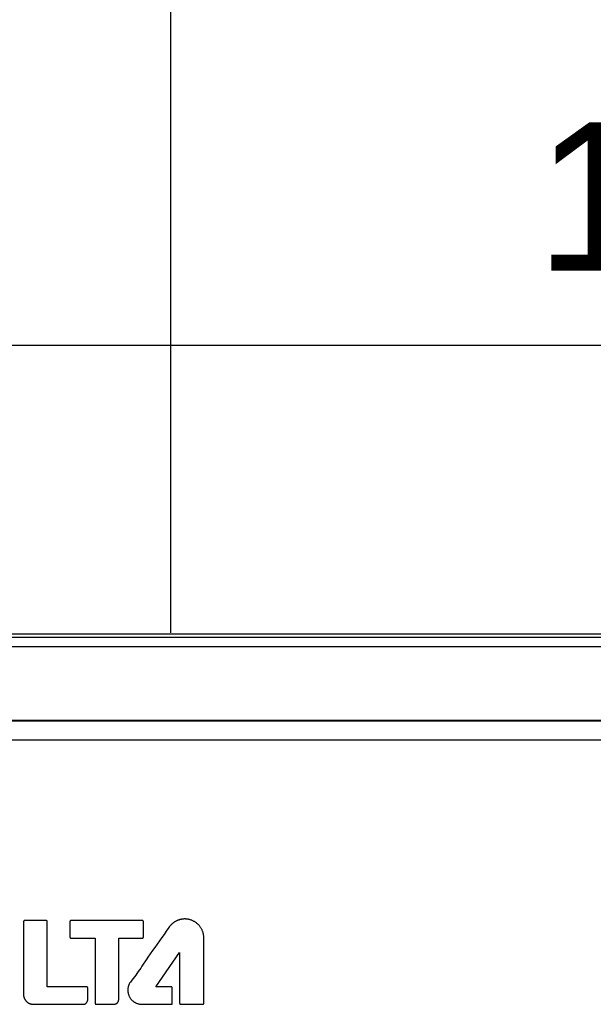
# Model space of a CAD drawing. Extents: x 0 to 841, y 0 to 594.
# Tile 11 of 102: x 142 to 173, y 356 to 410. Entities that reach past the tile are written whole.
import ezdxf

# ---------------------------------------------------------------- set-up
doc = ezdxf.new("R2010")
doc.units = 0
doc.header["$LTSCALE"] = 46.255
doc.header["$MEASUREMENT"] = 0
doc.header["$PDMODE"] = 3
doc.header["$PDSIZE"] = 0.3125
doc.layers.get('0').update_dxf_attribs({"linetype": 'CONTINUOUS'})
doc.layers.get('Defpoints').update_dxf_attribs({"linetype": 'CONTINUOUS'})
doc.layers.add('5_ALL_CURVES', color=7, linetype='CONTINUOUS')
doc.layers.add('7_ALL_FEATURES', color=7, linetype='CONTINUOUS')
doc.styles.add('TEXTSTYLE_2', font='arial.ttf')
doc.dimstyles.get("Standard").update_dxf_attribs({"dimtxt": 0.18, "dimasz": 0.18, "dimexe": 0.18, "dimexo": 0.0625, "dimgap": 0.09, "dimtad": 0, "dimtih": 1, "dimtoh": 1, "dimdec": 4, "dimzin": 0, "dimdsep": 46, "dimtxsty": 'Standard', "dimcen": 0.09, "dimadec": 0, "dimazin": 0, "dimtfac": 1, "dimtdec": 4, "dimtofl": 0, "dimtmove": 0, "dimatfit": 3, "dimfxl": 0, "dimtolj": 1, "dimtzin": 0, "dimarcsym": 0})

# ---------------------------------------------------------------- blocks, each defined once
blk = doc.blocks.new('*D8')
at = {"color": 0, "linetype": 'Continuous', "lineweight": -2}
for p, q in [((99.747, 371.715), (99.747, 392.122)), ((107.747, 391.942), (287.629, 391.942)), ((295.629, 371.714), (295.629, 392.122))]:
    blk.add_line(p, q, dxfattribs=at)
at = {"color": 0, "linetype": 'Continuous'}
for points in [[(107.747, 393.276), (107.747, 390.609), (99.747, 391.942)], [(287.629, 393.276), (287.629, 390.609), (295.629, 391.942)]]:
    blk.add_solid(points, dxfattribs=at)
at = {"layer": 'Defpoints', "color": 0, "linetype": 'Continuous'}
for p in [(295.629, 391.942), (99.747, 371.652), (295.629, 371.652)]:
    blk.add_point(p, dxfattribs=at)
at = {"color": 0, "linetype": 'Continuous', "insert": (195.765, 398.772), "char_height": 8, "attachment_point": 5, "style": 'TEXTSTYLE_2'}
blk.add_mtext('\\A1;196(7.72")', dxfattribs=at)

msp = doc.modelspace()

# ---------------------------------------------------------------- linework, layer by layer
at = {"color": 7, "linetype": 'Continuous'}
msp.add_line((150.14622, 376.4257), (150.14622, 441.74022), dxfattribs=at)
at = {"layer": '5_ALL_CURVES', "color": 7, "linetype": 'Continuous'}
for p, q in [((286.61895, 371.64217), (108.15565, 371.64217)), ((109.14035, 370.64217), (285.63425, 370.64217)), ((142.18255, 360.82857), (142.18255, 356.90937)), ((143.41285, 360.88317), (142.23735, 360.88317)), ((143.46745, 357.30297), (143.46755, 360.82837)), ((144.69535, 360.83197), (144.69535, 359.99357)), ((148.61725, 360.88197), (144.74995, 360.88657)), ((148.67175, 359.99797), (148.67175, 360.82757)), ((144.74995, 359.93877), (146.05365, 359.93877)), ((146.05365, 359.93877), (146.05395, 356.42967)), ((147.32875, 359.94317), (148.61725, 359.94347)), ((147.32875, 356.62377), (147.32875, 359.94317)), ((151.93245, 356.41917), (151.93245, 359.94317)), ((149.33675, 357.30257), (150.62375, 359.15377)), ((150.62375, 359.15377), (150.62425, 356.41917)), ((145.60235, 357.30297), (143.46745, 357.30297)), ((145.65685, 356.60877), (145.65655, 357.24827)), ((150.17355, 357.30257), (149.33675, 357.30257)), ((150.22805, 356.41917), (150.22805, 357.24797)), ((142.72475, 356.36467), (145.44305, 356.36467)), ((146.10885, 356.37497), (147.09515, 356.37497)), ((148.58565, 356.36467), (150.17355, 356.36467)), ((150.67905, 356.36467), (151.87775, 356.36467))]:
    msp.add_line(p, q, dxfattribs=at)
for points in [[(150.90385, 360.97177), (150.88181, 360.9715), (150.85971, 360.97072), (150.83757, 360.96942), (150.8154, 360.96761), (150.79322, 360.9653), (150.77103, 360.96249), (150.74886, 360.95918), (150.72672, 360.95538), (150.70462, 360.9511), (150.68258, 360.94634), (150.66061, 360.94111), (150.63873, 360.93541), (150.61696, 360.92924), (150.5953, 360.92262), (150.57377, 360.91554), (150.55239, 360.90801), (150.53117, 360.90005), (150.51013, 360.89164), (150.48928, 360.8828), (150.46863, 360.87354), (150.4482, 360.86386), (150.42801, 360.85375), (150.40807, 360.84324), (150.38839, 360.83232), (150.36899, 360.821), (150.34989, 360.80928), (150.33109, 360.79718), (150.31261, 360.78468), (150.29448, 360.77181), (150.2767, 360.75856), (150.25928, 360.74495), (150.24225, 360.73097)], [(151.93245, 359.94317), (151.93192, 359.9747), (151.93035, 360.00631), (151.92775, 360.03795), (151.92413, 360.06959), (151.9195, 360.10119), (151.91386, 360.13272), (151.90724, 360.16414), (151.89964, 360.19542), (151.89107, 360.22651), (151.88155, 360.25739), (151.87107, 360.28802), (151.85967, 360.31836), (151.84733, 360.34838), (151.83409, 360.37804), (151.81994, 360.40731), (151.80489, 360.43615), (151.78897, 360.46452), (151.77217, 360.4924), (151.75452, 360.51973), (151.73601, 360.5465), (151.71666, 360.57266), (151.69649, 360.59817), (151.6755, 360.62301), (151.6537, 360.64713), (151.63111, 360.6705), (151.60774, 360.69309), (151.58362, 360.71488), (151.55878, 360.73587), (151.53327, 360.75604), (151.50711, 360.77538), (151.48035, 360.79388), (151.45301, 360.81153), (151.42514, 360.82833), (151.39677, 360.84425), (151.36794, 360.85929), (151.33867, 360.87343), (151.30901, 360.88668), (151.279, 360.89901), (151.24866, 360.91041), (151.21803, 360.92088), (151.18716, 360.9304), (151.15607, 360.93897), (151.12479, 360.94657), (151.09338, 360.95319), (151.06185, 360.95882), (151.03026, 360.96345), (150.99862, 360.96707), (150.96698, 360.96967), (150.93538, 360.97124), (150.90385, 360.97177)], [(142.23735, 360.88317), (142.23591, 360.88314), (142.23447, 360.88305), (142.23302, 360.8829), (142.23158, 360.8827), (142.23013, 360.88245), (142.22868, 360.88214), (142.22723, 360.88178), (142.22578, 360.88137), (142.22433, 360.88091), (142.22289, 360.8804), (142.22146, 360.87985), (142.22003, 360.87925), (142.21861, 360.8786), (142.2172, 360.87791), (142.2158, 360.87718), (142.21441, 360.8764), (142.21304, 360.87559), (142.21168, 360.87474), (142.21033, 360.87385), (142.209, 360.87293), (142.20769, 360.87197), (142.2064, 360.87097), (142.20513, 360.86994), (142.20388, 360.86889), (142.20266, 360.8678), (142.20145, 360.86668), (142.20028, 360.86554), (142.19913, 360.86436), (142.198, 360.86317), (142.19691, 360.86195), (142.19585, 360.8607), (142.19481, 360.85944), (142.19381, 360.85815), (142.19285, 360.85684), (142.19192, 360.85552), (142.19102, 360.85418), (142.19017, 360.85283), (142.18935, 360.85146), (142.18857, 360.85007), (142.18783, 360.84868), (142.18714, 360.84727), (142.18649, 360.84586), (142.18589, 360.84443), (142.18533, 360.843), (142.18481, 360.84156), (142.18435, 360.84012), (142.18394, 360.83868), (142.18358, 360.83723), (142.18327, 360.83578), (142.18301, 360.83433), (142.18281, 360.83289), (142.18266, 360.83144), (142.18258, 360.83), (142.18255, 360.82857)], [(143.46755, 360.82837), (143.46752, 360.83005), (143.46743, 360.83173), (143.46729, 360.83342), (143.46708, 360.83511), (143.46683, 360.83679), (143.46652, 360.83847), (143.46615, 360.84014), (143.46573, 360.8418), (143.46526, 360.84345), (143.46474, 360.84509), (143.46416, 360.84672), (143.46354, 360.84833), (143.46286, 360.84993), (143.46214, 360.8515), (143.46137, 360.85306), (143.46055, 360.85459), (143.45968, 360.8561), (143.45877, 360.85758), (143.45781, 360.85903), (143.45681, 360.86046), (143.45576, 360.86185), (143.45467, 360.86321), (143.45354, 360.86453), (143.45236, 360.86582), (143.45115, 360.86707), (143.44991, 360.86826), (143.44863, 360.86941), (143.44731, 360.87053), (143.44596, 360.8716), (143.44458, 360.87262), (143.44317, 360.87361), (143.44173, 360.87455), (143.44027, 360.87545), (143.43877, 360.8763), (143.43726, 360.8771), (143.43572, 360.87786), (143.43416, 360.87857), (143.43258, 360.87923), (143.43099, 360.87985), (143.42938, 360.88041), (143.42776, 360.88092), (143.42612, 360.88139), (143.42448, 360.8818), (143.42283, 360.88216), (143.42117, 360.88246), (143.41951, 360.88271), (143.41784, 360.88291), (143.41618, 360.88305), (143.41451, 360.88314), (143.41285, 360.88317)], [(144.74995, 360.88657), (144.74827, 360.88654), (144.74659, 360.88645), (144.74492, 360.88632), (144.74324, 360.88612), (144.74156, 360.88588), (144.73989, 360.88558), (144.73822, 360.88523), (144.73656, 360.88482), (144.73491, 360.88437), (144.73327, 360.88386), (144.73164, 360.88331), (144.73003, 360.8827), (144.72844, 360.88204), (144.72687, 360.88134), (144.72531, 360.88059), (144.72378, 360.87979), (144.72228, 360.87895), (144.7208, 360.87805), (144.71935, 360.87712), (144.71793, 360.87613), (144.71654, 360.87511), (144.71519, 360.87404), (144.71387, 360.87292), (144.71259, 360.87176), (144.71135, 360.87057), (144.71015, 360.86932), (144.70899, 360.86804), (144.70788, 360.86673), (144.7068, 360.86537), (144.70578, 360.86398), (144.70479, 360.86256), (144.70386, 360.86111), (144.70297, 360.85963), (144.70212, 360.85813), (144.70132, 360.8566), (144.70057, 360.85504), (144.69987, 360.85347), (144.69921, 360.85188), (144.69861, 360.85027), (144.69805, 360.84864), (144.69754, 360.847), (144.69709, 360.84535), (144.69668, 360.84369), (144.69633, 360.84203), (144.69603, 360.84035), (144.69579, 360.83868), (144.6956, 360.837), (144.69546, 360.83532), (144.69537, 360.83364), (144.69535, 360.83197)], [(148.67175, 360.82757), (148.67172, 360.82899), (148.67163, 360.83043), (148.67148, 360.83187), (148.67128, 360.83331), (148.67103, 360.83475), (148.67072, 360.83619), (148.67036, 360.83763), (148.66995, 360.83907), (148.66949, 360.84051), (148.66898, 360.84194), (148.66843, 360.84336), (148.66783, 360.84478), (148.66718, 360.84619), (148.66649, 360.84759), (148.66576, 360.84898), (148.66498, 360.85036), (148.66417, 360.85173), (148.66332, 360.85308), (148.66243, 360.85441), (148.66151, 360.85573), (148.66055, 360.85703), (148.65955, 360.85831), (148.65853, 360.85957), (148.65747, 360.86081), (148.65638, 360.86203), (148.65527, 360.86322), (148.65412, 360.86439), (148.65295, 360.86553), (148.65176, 360.86665), (148.65054, 360.86773), (148.64929, 360.86879), (148.64803, 360.86981), (148.64675, 360.8708), (148.64544, 360.87176), (148.64412, 360.87268), (148.64278, 360.87357), (148.64143, 360.87441), (148.64006, 360.87523), (148.63868, 360.876), (148.63729, 360.87673), (148.63589, 360.87741), (148.63448, 360.87806), (148.63306, 360.87866), (148.63163, 360.87921), (148.6302, 360.87972), (148.62876, 360.88018), (148.62732, 360.88059), (148.62588, 360.88095), (148.62443, 360.88125), (148.62299, 360.88151), (148.62155, 360.8817), (148.62011, 360.88185), (148.61867, 360.88194), (148.61725, 360.88197)], [(150.03541, 360.50723), (149.90307, 360.31736), (149.77877, 360.14147), (149.65373, 359.96614), (149.4029, 359.61595)], [(150.24225, 360.73097), (150.22992, 360.72071), (150.21774, 360.71025), (150.20572, 360.69961), (150.19385, 360.68878), (150.18213, 360.67777), (150.17057, 360.66658), (150.15917, 360.65522), (150.14793, 360.64369), (150.13685, 360.632), (150.12593, 360.62015), (150.11519, 360.60815), (150.10461, 360.59601), (150.0942, 360.58371), (150.08396, 360.57128), (150.07389, 360.55872), (150.064, 360.54603), (150.05429, 360.53321), (150.04476, 360.52028), (150.03541, 360.50723)], [(144.69535, 359.99357), (144.69537, 359.99189), (144.69546, 359.99021), (144.6956, 359.98852), (144.69579, 359.98684), (144.69603, 359.98516), (144.69633, 359.98348), (144.69668, 359.98181), (144.69709, 359.98015), (144.69754, 359.9785), (144.69805, 359.97685), (144.6986, 359.97523), (144.69921, 359.97361), (144.69986, 359.97202), (144.70057, 359.97044), (144.70132, 359.96888), (144.70212, 359.96735), (144.70296, 359.96584), (144.70385, 359.96435), (144.70479, 359.9629), (144.70578, 359.96147), (144.7068, 359.96008), (144.70787, 359.95872), (144.70899, 359.9574), (144.71015, 359.95611), (144.71135, 359.95487), (144.71259, 359.95366), (144.71387, 359.9525), (144.71518, 359.95138), (144.71654, 359.95031), (144.71792, 359.94927), (144.71934, 359.94829), (144.72079, 359.94734), (144.72227, 359.94645), (144.72378, 359.9456), (144.72531, 359.94479), (144.72686, 359.94403), (144.72843, 359.94333), (144.73003, 359.94267), (144.73164, 359.94206), (144.73326, 359.94149), (144.7349, 359.94098), (144.73655, 359.94053), (144.73821, 359.94012), (144.73988, 359.93976), (144.74155, 359.93946), (144.74323, 359.93921), (144.74491, 359.93902), (144.74659, 359.93888), (144.74827, 359.93879), (144.74995, 359.93877)], [(148.61725, 359.94347), (148.61848, 359.94348), (148.61971, 359.94353), (148.62095, 359.94361), (148.62219, 359.94372), (148.62343, 359.94386), (148.62467, 359.94403), (148.62591, 359.94423), (148.62715, 359.94446), (148.62839, 359.94472), (148.62962, 359.945), (148.63085, 359.94532), (148.63207, 359.94566), (148.63328, 359.94603), (148.63449, 359.94643), (148.6357, 359.94685), (148.63689, 359.9473), (148.63807, 359.94777), (148.63925, 359.94827), (148.64041, 359.9488), (148.64156, 359.94935), (148.6427, 359.94992), (148.64382, 359.95052), (148.64493, 359.95113), (148.64603, 359.95178), (148.64711, 359.95244), (148.64817, 359.95313), (148.64921, 359.95384), (148.65024, 359.95457), (148.65124, 359.95532), (148.65223, 359.95609), (148.65319, 359.95688), (148.65413, 359.95769), (148.65505, 359.95852), (148.65595, 359.95937)], [(148.65595, 359.95937), (148.6568, 359.96025), (148.65764, 359.96115), (148.65846, 359.96208), (148.65925, 359.96303), (148.66003, 359.96401), (148.66078, 359.96501), (148.66151, 359.96603), (148.66222, 359.96706), (148.6629, 359.96812), (148.66356, 359.96919), (148.6642, 359.97029), (148.66482, 359.97139), (148.66541, 359.97252), (148.66598, 359.97365), (148.66652, 359.9748), (148.66704, 359.97596), (148.66753, 359.97714), (148.668, 359.97832), (148.66844, 359.97952), (148.66886, 359.98072), (148.66925, 359.98193), (148.66961, 359.98315), (148.66994, 359.98437), (148.67025, 359.9856), (148.67053, 359.98683), (148.67078, 359.98807), (148.67101, 359.98931), (148.6712, 359.99055), (148.67137, 359.99179), (148.6715, 359.99303), (148.67161, 359.99427), (148.67168, 359.9955), (148.67173, 359.99674), (148.67175, 359.99797)], [(149.4029, 359.61595), (149.27788, 359.44053), (149.15361, 359.26452), (149.03047, 359.08763), (148.90885, 358.90957), (148.84333, 358.81201), (148.58319, 358.42032)], [(148.58319, 358.42032), (148.51774, 358.32273), (148.45175, 358.22555), (148.38504, 358.12893), (148.31743, 358.03301), (148.24875, 357.93792), (148.1788, 357.84381), (148.1074, 357.75082), (148.03438, 357.65909), (147.95955, 357.56877)], [(145.65655, 357.24827), (145.65652, 357.24994), (145.65644, 357.25162), (145.6563, 357.2533), (145.65611, 357.25499), (145.65587, 357.25667), (145.65557, 357.25834), (145.65522, 357.26001), (145.65482, 357.26168), (145.65437, 357.26333), (145.65387, 357.26497), (145.65332, 357.2666), (145.65272, 357.26822), (145.65207, 357.26981), (145.65137, 357.27139), (145.65063, 357.27295), (145.64983, 357.27448), (145.64899, 357.27599), (145.64811, 357.27748), (145.64717, 357.27893), (145.6462, 357.28036), (145.64517, 357.28175), (145.64411, 357.28311), (145.643, 357.28443), (145.64184, 357.28572), (145.64065, 357.28697), (145.63942, 357.28816), (145.63815, 357.28931), (145.63684, 357.29043), (145.6355, 357.29149), (145.63412, 357.29252), (145.63272, 357.2935), (145.63128, 357.29444), (145.62981, 357.29533), (145.62832, 357.29617), (145.6268, 357.29697), (145.62526, 357.29773), (145.6237, 357.29843), (145.62212, 357.29909), (145.62052, 357.29969), (145.6189, 357.30025), (145.61728, 357.30076), (145.61564, 357.30122), (145.61399, 357.30162), (145.61234, 357.30197), (145.61068, 357.30227), (145.60901, 357.30252), (145.60734, 357.30271), (145.60567, 357.30285), (145.60401, 357.30294), (145.60235, 357.30297)], [(147.95955, 357.56877), (147.94437, 357.54629), (147.92999, 357.5232), (147.91644, 357.49955), (147.90372, 357.47536), (147.89185, 357.45068), (147.88084, 357.42554), (147.87072, 357.39998), (147.86149, 357.37404), (147.85317, 357.34775), (147.84577, 357.32115), (147.83931, 357.29429), (147.83381, 357.2672), (147.82928, 357.23991), (147.82573, 357.21246), (147.82318, 357.1849), (147.82165, 357.15725), (147.82115, 357.12957), (147.82166, 357.10236), (147.82318, 357.07518), (147.82568, 357.04806), (147.82915, 357.02104), (147.83358, 356.99414), (147.83897, 356.96741), (147.84529, 356.94087), (147.85254, 356.91455), (147.86071, 356.8885), (147.86978, 356.86274), (147.87974, 356.83731), (147.89059, 356.81224), (147.90231, 356.78756), (147.91488, 356.76331), (147.92831, 356.73952), (147.94257, 356.71622), (147.95765, 356.69345), (147.97355, 356.67124), (147.99024, 356.64963), (148.00773, 356.62864), (148.026, 356.60831), (148.04503, 356.58868), (148.06481, 356.56977), (148.08531, 356.55161), (148.10648, 356.5342), (148.12829, 356.51756), (148.1507, 356.5017), (148.17367, 356.48663), (148.19716, 356.47237), (148.22113, 356.45893), (148.24555, 356.44633), (148.27037, 356.43457), (148.29556, 356.42368), (148.32108, 356.41367), (148.34688, 356.40454), (148.37293, 356.39632), (148.39919, 356.38901), (148.42563, 356.38263), (148.45219, 356.3772), (148.47885, 356.37272), (148.50557, 356.36922), (148.5323, 356.3667), (148.559, 356.36518), (148.58565, 356.36467)], [(150.22805, 357.24797), (150.22802, 357.24963), (150.22794, 357.2513), (150.2278, 357.25297), (150.22762, 357.25465), (150.22738, 357.25632), (150.22709, 357.25798), (150.22674, 357.25965), (150.22635, 357.2613), (150.22591, 357.26295), (150.22541, 357.26458), (150.22487, 357.2662), (150.22428, 357.26781), (150.22364, 357.2694), (150.22295, 357.27097), (150.22221, 357.27252), (150.22143, 357.27405), (150.2206, 357.27555), (150.21973, 357.27703), (150.2188, 357.27847), (150.21784, 357.27989), (150.21683, 357.28128), (150.21577, 357.28263), (150.21467, 357.28395), (150.21353, 357.28523), (150.21235, 357.28647), (150.21111, 357.28768), (150.20983, 357.28884), (150.20851, 357.28997), (150.20715, 357.29105), (150.20576, 357.29208), (150.20433, 357.29307), (150.20287, 357.29401), (150.20139, 357.29491), (150.19987, 357.29576), (150.19833, 357.29657), (150.19677, 357.29732), (150.19519, 357.29803), (150.19359, 357.29869), (150.19196, 357.29929), (150.19033, 357.29985), (150.18868, 357.30036), (150.18702, 357.30082), (150.18535, 357.30122), (150.18367, 357.30158), (150.18198, 357.30188), (150.1803, 357.30212), (150.17861, 357.30232), (150.17692, 357.30245), (150.17523, 357.30254), (150.17355, 357.30257)], [(142.18255, 356.90937), (142.18283, 356.8928), (142.18366, 356.87619), (142.18504, 356.85955), (142.18696, 356.84289), (142.18942, 356.82624), (142.1924, 356.80962), (142.1959, 356.79305), (142.19992, 356.77654), (142.20444, 356.76011), (142.20946, 356.74379), (142.21497, 356.72759), (142.22097, 356.71153), (142.22745, 356.69563), (142.23439, 356.67991), (142.24181, 356.66439), (142.24968, 356.64909), (142.258, 356.63403), (142.26677, 356.61922), (142.27597, 356.60469), (142.28561, 356.59045), (142.29566, 356.57653), (142.30614, 356.56294), (142.31702, 356.5497), (142.32831, 356.53683), (142.33999, 356.52436), (142.35206, 356.51229), (142.36452, 356.50065), (142.37735, 356.48947), (142.39074, 356.47858), (142.4045, 356.46818), (142.41859, 356.45827), (142.43301, 356.44884), (142.44773, 356.43991), (142.46272, 356.43146), (142.47798, 356.42351), (142.49348, 356.41605), (142.5092, 356.40909), (142.52513, 356.40262), (142.54123, 356.39666), (142.5575, 356.3912), (142.57391, 356.38624), (142.59044, 356.38179), (142.60707, 356.37785), (142.62379, 356.37442), (142.64058, 356.3715), (142.6574, 356.3691), (142.67425, 356.36721), (142.6911, 356.36584), (142.70794, 356.36499), (142.72475, 356.36467)], [(145.44625, 356.36467), (145.45193, 356.36497), (145.45757, 356.36552), (145.46317, 356.36631), (145.46874, 356.36732), (145.47426, 356.36856), (145.47974, 356.37001), (145.48517, 356.37166), (145.49056, 356.37353), (145.4959, 356.37558), (145.50118, 356.37783), (145.50641, 356.38026), (145.51159, 356.38286), (145.5167, 356.38564), (145.52176, 356.38857), (145.52676, 356.39167), (145.53169, 356.39491), (145.53656, 356.39829), (145.54136, 356.40182), (145.5461, 356.40547), (145.55076, 356.40925), (145.55535, 356.41314), (145.55986, 356.41714), (145.5643, 356.42125), (145.56865, 356.42546), (145.57293, 356.42975), (145.57713, 356.43413), (145.58124, 356.43859), (145.58526, 356.44312), (145.5892, 356.44771), (145.59305, 356.45237), (145.59781, 356.45837), (145.60243, 356.46445), (145.60688, 356.47062), (145.61118, 356.47686), (145.61531, 356.48317), (145.61927, 356.48955), (145.62305, 356.49601), (145.62666, 356.50253), (145.63009, 356.50912), (145.63333, 356.51576), (145.63639, 356.52247), (145.63925, 356.52924), (145.64191, 356.53606), (145.64437, 356.54293), (145.64663, 356.54985), (145.64868, 356.55683), (145.65052, 356.56384), (145.65214, 356.5709), (145.65354, 356.578), (145.65471, 356.58514), (145.65566, 356.59232), (145.65637, 356.59953), (145.65685, 356.60677)], [(146.05395, 356.42967), (146.05397, 356.42799), (146.05406, 356.42631), (146.0542, 356.42463), (146.05439, 356.42295), (146.05464, 356.42127), (146.05494, 356.4196), (146.0553, 356.41793), (146.05571, 356.41627), (146.05617, 356.41462), (146.05668, 356.41299), (146.05724, 356.41136), (146.05785, 356.40975), (146.05851, 356.40816), (146.05922, 356.40659), (146.05998, 356.40503), (146.06078, 356.4035), (146.06163, 356.402), (146.06253, 356.40052), (146.06347, 356.39907), (146.06446, 356.39765), (146.06549, 356.39626), (146.06656, 356.39491), (146.06768, 356.39359), (146.06884, 356.39231), (146.07005, 356.39107), (146.07129, 356.38986), (146.07258, 356.3887), (146.07391, 356.38758), (146.07527, 356.3865), (146.07667, 356.38547), (146.0781, 356.38448), (146.07955, 356.38353), (146.08104, 356.38264), (146.08256, 356.38179), (146.08409, 356.38098), (146.08565, 356.38023), (146.08724, 356.37952), (146.08884, 356.37886), (146.09045, 356.37825), (146.09209, 356.37769), (146.09373, 356.37718), (146.09539, 356.37672), (146.09706, 356.37631), (146.09874, 356.37596), (146.10042, 356.37566), (146.1021, 356.37541), (146.10379, 356.37522), (146.10548, 356.37508), (146.10716, 356.37499), (146.10885, 356.37497)], [(147.09655, 356.37497), (147.10366, 356.37517), (147.1108, 356.37559), (147.11795, 356.37623), (147.1251, 356.37708), (147.13224, 356.37814), (147.13937, 356.37941), (147.14647, 356.38089), (147.15354, 356.38259), (147.16057, 356.38449), (147.16754, 356.3866), (147.17446, 356.38892), (147.1813, 356.39144), (147.18807, 356.39418), (147.19475, 356.39711), (147.20133, 356.40025), (147.2078, 356.4036), (147.21417, 356.40715), (147.22041, 356.4109), (147.22651, 356.41485), (147.23248, 356.41901), (147.2383, 356.42336), (147.24396, 356.42791), (147.24945, 356.43267), (147.25478, 356.43763), (147.25994, 356.4428), (147.26492, 356.44814), (147.26971, 356.45366), (147.27433, 356.45934), (147.27876, 356.46518), (147.28301, 356.47117), (147.28708, 356.4773), (147.29096, 356.48357), (147.29466, 356.48995), (147.29817, 356.49646), (147.3015, 356.50307), (147.30464, 356.50978), (147.30759, 356.51658), (147.31035, 356.52346), (147.31292, 356.53042), (147.3153, 356.53744), (147.31749, 356.54452), (147.31949, 356.55165), (147.3213, 356.55882), (147.32291, 356.56602), (147.32432, 356.57324), (147.32555, 356.58048), (147.32657, 356.58773), (147.3274, 356.59497), (147.32804, 356.60221), (147.32847, 356.60942), (147.32871, 356.61661), (147.32875, 356.62377)], [(150.17355, 356.36467), (150.17523, 356.36469), (150.17692, 356.36478), (150.17861, 356.36492), (150.18029, 356.36511), (150.18198, 356.36536), (150.18367, 356.36566), (150.18535, 356.36601), (150.18702, 356.36641), (150.18868, 356.36687), (150.19033, 356.36738), (150.19196, 356.36794), (150.19358, 356.36855), (150.19519, 356.3692), (150.19677, 356.36991), (150.19833, 356.37067), (150.19987, 356.37147), (150.20138, 356.37232), (150.20287, 356.37322), (150.20433, 356.37416), (150.20575, 356.37515), (150.20715, 356.37619), (150.2085, 356.37727), (150.20982, 356.37839), (150.21111, 356.37956), (150.21235, 356.38077), (150.21353, 356.382), (150.21467, 356.38328), (150.21577, 356.38459), (150.21682, 356.38594), (150.21783, 356.38732), (150.2188, 356.38874), (150.21972, 356.39018), (150.22059, 356.39165), (150.22142, 356.39315), (150.22221, 356.39468), (150.22294, 356.39622), (150.22363, 356.39779), (150.22427, 356.39937), (150.22487, 356.40098), (150.22541, 356.40259), (150.2259, 356.40422), (150.22635, 356.40586), (150.22674, 356.40751), (150.22708, 356.40917), (150.22738, 356.41083), (150.22762, 356.4125), (150.2278, 356.41417), (150.22794, 356.41584), (150.22802, 356.4175), (150.22805, 356.41917)], [(150.62425, 356.41917), (150.62427, 356.41749), (150.62436, 356.41581), (150.62449, 356.41413), (150.62469, 356.41245), (150.62493, 356.41078), (150.62523, 356.4091), (150.62558, 356.40743), (150.62599, 356.40577), (150.62644, 356.40412), (150.62695, 356.40248), (150.6275, 356.40085), (150.62811, 356.39924), (150.62876, 356.39765), (150.62946, 356.39607), (150.63022, 356.39452), (150.63101, 356.39299), (150.63186, 356.39148), (150.63275, 356.39), (150.63369, 356.38855), (150.63467, 356.38713), (150.6357, 356.38575), (150.63677, 356.3844), (150.63789, 356.38308), (150.63905, 356.3818), (150.64025, 356.38057), (150.64149, 356.37937), (150.64278, 356.37821), (150.6441, 356.3771), (150.64547, 356.37603), (150.64686, 356.37501), (150.64829, 356.37403), (150.64975, 356.3731), (150.65124, 356.37221), (150.65275, 356.37137), (150.65429, 356.37058), (150.65585, 356.36983), (150.65744, 356.36913), (150.65904, 356.36848), (150.66066, 356.36788), (150.66229, 356.36733), (150.66394, 356.36683), (150.6656, 356.36638), (150.66727, 356.36599), (150.66894, 356.36564), (150.67062, 356.36534), (150.67231, 356.3651), (150.674, 356.36491), (150.67568, 356.36477), (150.67737, 356.36469), (150.67905, 356.36467)], [(151.87775, 356.36467), (151.87942, 356.36469), (151.88111, 356.36478), (151.88279, 356.36492), (151.88447, 356.36511), (151.88616, 356.36536), (151.88783, 356.36566), (151.88951, 356.36602), (151.89117, 356.36642), (151.89282, 356.36688), (151.89447, 356.36739), (151.89609, 356.36795), (151.89771, 356.36856), (151.8993, 356.36922), (151.90088, 356.36993), (151.90244, 356.37069), (151.90397, 356.37149), (151.90548, 356.37234), (151.90697, 356.37324), (151.90842, 356.37418), (151.90984, 356.37517), (151.91124, 356.3762), (151.91259, 356.37728), (151.91392, 356.3784), (151.9152, 356.37956), (151.91645, 356.38077), (151.91764, 356.382), (151.91879, 356.38328), (151.91991, 356.38459), (151.92097, 356.38594), (151.922, 356.38732), (151.92298, 356.38873), (151.92392, 356.39018), (151.92481, 356.39165), (151.92565, 356.39315), (151.92645, 356.39467), (151.92721, 356.39621), (151.92791, 356.39778), (151.92857, 356.39936), (151.92917, 356.40096), (151.92973, 356.40258), (151.93024, 356.40421), (151.93069, 356.40585), (151.9311, 356.4075), (151.93145, 356.40916), (151.93175, 356.41082), (151.932, 356.41249), (151.9322, 356.41416), (151.93233, 356.41583), (151.93242, 356.4175), (151.93245, 356.41917)]]:
    msp.add_lwpolyline(points, dxfattribs=at)
at = {"layer": '7_ALL_FEATURES', "color": 7, "linetype": 'Continuous'}
for p, q in [((100.20562, 376.3741), (295.16887, 376.3741)), ((104.24511, 376.18019), (291.12938, 376.18019)), ((291.12938, 375.6731), (104.24511, 375.6731)), ((287.18725, 371.64217), (108.15565, 371.64217)), ((287.18732, 371.68514), (108.18725, 371.68514))]:
    msp.add_line(p, q, dxfattribs=at)

# ---------------------------------------------------------------- dimensions: what is measured, and where the dimension line sits
at = {"color": 7, "linetype": 'Continuous'}
dim = msp.add_linear_dim(base=(295.62938, 391.94222), p1=(99.74708, 371.65224), p2=(295.62938, 371.65195), dimstyle='Standard', override={"dimtxt": 8, "dimasz": 8, "dimdec": 0, "dimpost": '<>(7.72")', "dimtxsty": 'TEXTSTYLE_2', "dimtmove": 2}, dxfattribs=at)
dim.commit()
dim.dimension.update_dxf_attribs({"geometry": '*D8', "text_midpoint": (195.76542, 398.77191), "dimtype": 160})

doc.saveas('drawing.dxf')
